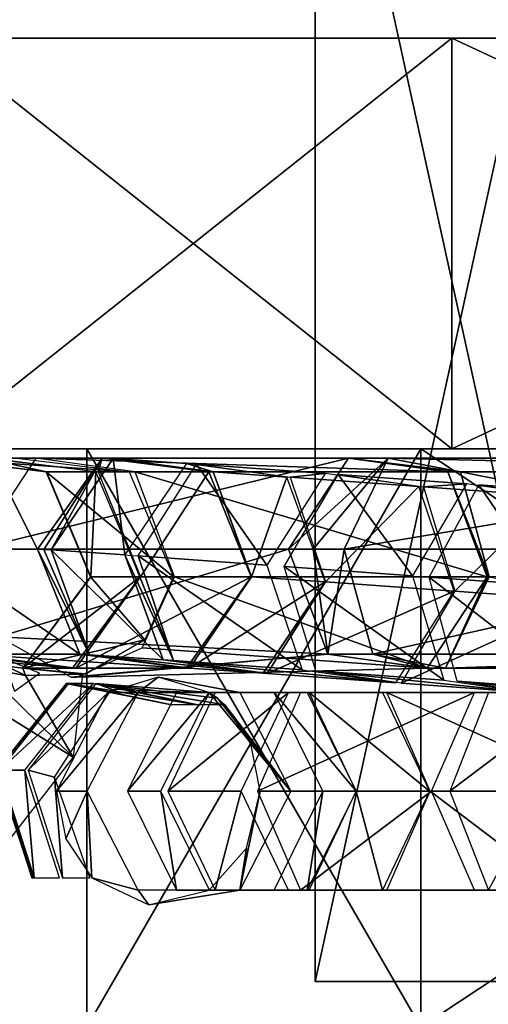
# Model space of a CAD drawing. Header units: millimetres. Extents: x -28.2 to 28.2, y -16.2 to 37.5.
# Tile 8 of 26: x -11.9 to -8.9, y 16.1 to 22.6. Entities that reach past the tile are written whole.
import ezdxf

# ---------------------------------------------------------------- set-up
doc = ezdxf.new("R2010")
doc.units = ezdxf.units.MM
doc.header["$LTSCALE"] = 65.185185
for name, color, linetype in [('190', 7, 'CONTINUOUS'), ('191', 7, 'CONTINUOUS'), ('192', 7, 'CONTINUOUS'), ('193', 7, 'CONTINUOUS'), ('194', 7, 'CONTINUOUS'), ('195', 7, 'CONTINUOUS'), ('196', 7, 'CONTINUOUS'), ('197', 7, 'CONTINUOUS'), ('198', 7, 'CONTINUOUS'), ('199', 7, 'CONTINUOUS'), ('298', 7, 'CONTINUOUS'), ('299', 7, 'CONTINUOUS'), ('3', 7, 'CONTINUOUS'), ('300', 7, 'CONTINUOUS'), ('301', 7, 'CONTINUOUS'), ('302', 7, 'CONTINUOUS'), ('303', 7, 'CONTINUOUS'), ('304', 7, 'CONTINUOUS'), ('305', 7, 'CONTINUOUS'), ('306', 7, 'CONTINUOUS'), ('307', 7, 'CONTINUOUS'), ('308', 7, 'CONTINUOUS'), ('309', 7, 'CONTINUOUS'), ('310', 7, 'CONTINUOUS'), ('311', 7, 'CONTINUOUS'), ('312', 7, 'CONTINUOUS'), ('313', 7, 'CONTINUOUS'), ('314', 7, 'CONTINUOUS'), ('315', 7, 'CONTINUOUS'), ('316', 7, 'CONTINUOUS'), ('317', 7, 'CONTINUOUS'), ('318', 7, 'CONTINUOUS'), ('319', 7, 'CONTINUOUS'), ('320', 7, 'CONTINUOUS'), ('321', 7, 'CONTINUOUS'), ('322', 7, 'CONTINUOUS'), ('323', 7, 'CONTINUOUS'), ('399', 7, 'CONTINUOUS'), ('4', 7, 'CONTINUOUS'), ('400', 7, 'CONTINUOUS'), ('401', 7, 'CONTINUOUS'), ('402', 7, 'CONTINUOUS'), ('403', 7, 'CONTINUOUS'), ('5', 7, 'CONTINUOUS'), ('6', 7, 'CONTINUOUS'), ('7', 7, 'CONTINUOUS'), ('9', 7, 'CONTINUOUS')]:
    doc.layers.add(name, color=color, linetype=linetype)

msp = doc.modelspace()

# ---------------------------------------------------------------- linework, layer by layer
at = {"layer": '190', "linetype": 'Continuous'}
for points in [[(-11.3644, 18.199, 5.5011), (-11.1625, 18.1995, 5.8975), (-11.0304, 18.3, 5.3319), (-11.3644, 18.199, 5.5011)], [(-11.1625, 18.1995, 5.8975), (-10.4935, 18.1995, 5.5585), (-11.0304, 18.3, 5.3319), (-11.1625, 18.1995, 5.8975)], [(-11.0304, 18.3, 5.3319), (-10.4935, 18.1995, 5.5585), (-10.6945, 18.1995, 5.1617), (-11.0304, 18.3, 5.3319)], [(-11.6981, 17.55, 5.6702), (-11.1625, 18.1995, 5.8975), (-11.3644, 18.199, 5.5011), (-11.6981, 17.55, 5.6702)], [(-11.497, 17.55, 6.0671), (-11.1625, 18.1995, 5.8975), (-11.6981, 17.55, 5.6702), (-11.497, 17.55, 6.0671)], [(-10.4935, 18.1995, 5.5585), (-10.159, 17.55, 5.389), (-10.6945, 18.1995, 5.1617), (-10.4935, 18.1995, 5.5585)], [(-10.6945, 18.1995, 5.1617), (-10.159, 17.55, 5.389), (-10.6416, 18.1616, 5.1349), (-10.6945, 18.1995, 5.1617)], [(-10.6416, 18.1616, 5.1349), (-10.159, 17.55, 5.389), (-10.5922, 18.118, 5.1099), (-10.6416, 18.1616, 5.1349)], [(-10.5922, 18.118, 5.1099), (-10.159, 17.55, 5.389), (-10.4208, 17.8623, 5.023), (-10.5922, 18.118, 5.1099)], [(-10.159, 17.55, 5.389), (-10.3601, 17.55, 4.9922), (-10.4208, 17.8623, 5.023), (-10.159, 17.55, 5.389)]]:
    msp.add_3dface(points, dxfattribs=at)
at = {"layer": '191', "linetype": 'Continuous'}
for points in [[(-11.497, 17.55, 6.0671), (-11.6981, 17.55, 5.6702), (-11.6372, 17.2375, 5.6394), (-11.497, 17.55, 6.0671)], [(-11.4657, 16.9818, 5.5525), (-11.497, 17.55, 6.0671), (-11.6372, 17.2375, 5.6394), (-11.4657, 16.9818, 5.5525)], [(-11.497, 17.55, 6.0671), (-11.4657, 16.9818, 5.5525), (-11.1625, 16.9005, 5.8975), (-11.497, 17.55, 6.0671)], [(-10.3601, 17.55, 4.9922), (-10.159, 17.55, 5.389), (-10.4935, 16.9005, 5.5585), (-10.3601, 17.55, 4.9922)], [(-10.4496, 17.1752, 5.0376), (-10.3601, 17.55, 4.9922), (-10.4935, 16.9005, 5.5585), (-10.4496, 17.1752, 5.0376)], [(-10.6945, 16.9005, 5.1617), (-10.4496, 17.1752, 5.0376), (-10.4935, 16.9005, 5.5585), (-10.6945, 16.9005, 5.1617)], [(-11.4657, 16.9818, 5.5525), (-11.092, 16.8033, 5.3631), (-11.1625, 16.9005, 5.8975), (-11.4657, 16.9818, 5.5525)], [(-11.1625, 16.9005, 5.8975), (-11.092, 16.8033, 5.3631), (-10.4935, 16.9005, 5.5585), (-11.1625, 16.9005, 5.8975)], [(-11.092, 16.8033, 5.3631), (-10.6945, 16.9005, 5.1617), (-10.4935, 16.9005, 5.5585), (-11.092, 16.8033, 5.3631)]]:
    msp.add_3dface(points, dxfattribs=at)
at = {"layer": '192', "linetype": 'Continuous'}
for points in [[(-11.232, 17.55, 6.5447), (-10.6925, 18.1995, 6.7119), (-10.9111, 18.1995, 6.3505), (-11.232, 17.55, 6.5447)], [(-11.0134, 17.55, 6.906), (-10.6925, 18.1995, 6.7119), (-11.232, 17.55, 6.5447), (-11.0134, 17.55, 6.906)], [(-10.9111, 18.1995, 6.3505), (-10.0508, 18.1995, 6.3236), (-10.2695, 18.1995, 5.9623), (-10.9111, 18.1995, 6.3505)], [(-10.6925, 18.1995, 6.7119), (-10.0508, 18.1995, 6.3236), (-10.9111, 18.1995, 6.3505), (-10.6925, 18.1995, 6.7119)], [(-10.0508, 18.1995, 6.3236), (-9.73, 17.55, 6.1295), (-10.2695, 18.1995, 5.9623), (-10.0508, 18.1995, 6.3236)], [(-9.73, 17.55, 6.1295), (-9.9486, 17.55, 5.7682), (-10.2695, 18.1995, 5.9623), (-9.73, 17.55, 6.1295)]]:
    msp.add_3dface(points, dxfattribs=at)
at = {"layer": '193', "linetype": 'Continuous'}
for points in [[(-11.0134, 17.55, 6.906), (-11.232, 17.55, 6.5447), (-10.9111, 16.9005, 6.3505), (-11.0134, 17.55, 6.906)], [(-10.6925, 16.9005, 6.7119), (-11.0134, 17.55, 6.906), (-10.9111, 16.9005, 6.3505), (-10.6925, 16.9005, 6.7119)], [(-9.9486, 17.55, 5.7682), (-10.0508, 16.9005, 6.3236), (-10.2695, 16.9005, 5.9623), (-9.9486, 17.55, 5.7682)], [(-9.9486, 17.55, 5.7682), (-9.73, 17.55, 6.1295), (-10.0508, 16.9005, 6.3236), (-9.9486, 17.55, 5.7682)], [(-10.2695, 16.9005, 5.9623), (-10.6925, 16.9005, 6.7119), (-10.9111, 16.9005, 6.3505), (-10.2695, 16.9005, 5.9623)], [(-10.0508, 16.9005, 6.3236), (-10.6925, 16.9005, 6.7119), (-10.2695, 16.9005, 5.9623), (-10.0508, 16.9005, 6.3236)]]:
    msp.add_3dface(points, dxfattribs=at)
at = {"layer": '194', "linetype": 'Continuous'}
for points in [[(-10.4847, 17.55, 7.6823), (-10.1753, 18.1995, 7.4704), (-10.9661, 17.55, 6.9794), (-10.4847, 17.55, 7.6823)], [(-10.9661, 17.55, 6.9794), (-10.1753, 18.1995, 7.4704), (-10.6567, 18.1995, 6.7675), (-10.9661, 17.55, 6.9794)], [(-10.1753, 18.1995, 7.4704), (-9.5565, 18.1995, 7.0467), (-10.6567, 18.1995, 6.7675), (-10.1753, 18.1995, 7.4704)], [(-10.6567, 18.1995, 6.7675), (-9.5565, 18.1995, 7.0467), (-10.0379, 18.1995, 6.3437), (-10.6567, 18.1995, 6.7675)], [(-9.2471, 17.55, 6.8348), (-9.7285, 17.55, 6.1319), (-10.0379, 18.1995, 6.3437), (-9.2471, 17.55, 6.8348)], [(-9.5565, 18.1995, 7.0467), (-9.2471, 17.55, 6.8348), (-10.0379, 18.1995, 6.3437), (-9.5565, 18.1995, 7.0467)]]:
    msp.add_3dface(points, dxfattribs=at)
at = {"layer": '195', "linetype": 'Continuous'}
for points in [[(-10.4847, 17.55, 7.6823), (-10.9661, 17.55, 6.9794), (-10.6567, 16.9005, 6.7675), (-10.4847, 17.55, 7.6823)], [(-10.1753, 16.9005, 7.4704), (-10.4847, 17.55, 7.6823), (-10.6567, 16.9005, 6.7675), (-10.1753, 16.9005, 7.4704)], [(-9.7285, 17.55, 6.1319), (-9.5565, 16.9005, 7.0467), (-10.0379, 16.9005, 6.3437), (-9.7285, 17.55, 6.1319)], [(-9.7285, 17.55, 6.1319), (-9.2471, 17.55, 6.8348), (-9.5565, 16.9005, 7.0467), (-9.7285, 17.55, 6.1319)], [(-10.0379, 16.9005, 6.3437), (-10.1753, 16.9005, 7.4704), (-10.6567, 16.9005, 6.7675), (-10.0379, 16.9005, 6.3437)], [(-9.5565, 16.9005, 7.0467), (-10.1753, 16.9005, 7.4704), (-10.0379, 16.9005, 6.3437), (-9.5565, 16.9005, 7.0467)]]:
    msp.add_3dface(points, dxfattribs=at)
at = {"layer": '196', "linetype": 'Continuous'}
for points in [[(-10.3782, 17.55, 7.8205), (-8.9513, 18.1995, 8.8971), (-10.0946, 18.1995, 7.5752), (-10.3782, 17.55, 7.8205)], [(-9.2349, 17.55, 9.1424), (-8.9513, 18.1995, 8.8971), (-10.3782, 17.55, 7.8205), (-9.2349, 17.55, 9.1424)], [(-10.0946, 18.1995, 7.5752), (-8.384, 18.1995, 8.4065), (-9.5273, 18.1995, 7.0846), (-10.0946, 18.1995, 7.5752)], [(-8.9513, 18.1995, 8.8971), (-8.384, 18.1995, 8.4065), (-10.0946, 18.1995, 7.5752), (-8.9513, 18.1995, 8.8971)], [(-8.384, 18.1995, 8.4065), (-8.1004, 17.55, 8.1612), (-9.5273, 18.1995, 7.0846), (-8.384, 18.1995, 8.4065)], [(-8.1004, 17.55, 8.1612), (-9.2437, 17.55, 6.8393), (-9.5273, 18.1995, 7.0846), (-8.1004, 17.55, 8.1612)]]:
    msp.add_3dface(points, dxfattribs=at)
at = {"layer": '197', "linetype": 'Continuous'}
for points in [[(-9.2349, 17.55, 9.1424), (-10.3782, 17.55, 7.8205), (-10.0946, 16.9005, 7.5752), (-9.2349, 17.55, 9.1424)], [(-8.9513, 16.9005, 8.8971), (-9.2349, 17.55, 9.1424), (-10.0946, 16.9005, 7.5752), (-8.9513, 16.9005, 8.8971)], [(-9.2437, 17.55, 6.8393), (-8.384, 16.9005, 8.4065), (-9.5273, 16.9005, 7.0846), (-9.2437, 17.55, 6.8393)], [(-9.2437, 17.55, 6.8393), (-8.1004, 17.55, 8.1612), (-8.384, 16.9005, 8.4065), (-9.2437, 17.55, 6.8393)], [(-9.5273, 16.9005, 7.0846), (-8.9513, 16.9005, 8.8971), (-10.0946, 16.9005, 7.5752), (-9.5273, 16.9005, 7.0846)], [(-8.384, 16.9005, 8.4065), (-8.9513, 16.9005, 8.8971), (-9.5273, 16.9005, 7.0846), (-8.384, 16.9005, 8.4065)]]:
    msp.add_3dface(points, dxfattribs=at)
at = {"layer": '198', "linetype": 'Continuous'}
for points in [[(-8.5095, 17.55, 9.825), (-8.2552, 18.1995, 9.5494), (-9.1135, 17.55, 9.2677), (-8.5095, 17.55, 9.825)], [(-9.1135, 17.55, 9.2677), (-8.2552, 18.1995, 9.5494), (-8.8593, 18.1995, 8.9921), (-9.1135, 17.55, 9.2677)]]:
    msp.add_3dface(points, dxfattribs=at)
at = {"layer": '199', "linetype": 'Continuous'}
msp.add_3dface([(-8.5095, 17.55, 9.825), (-9.1135, 17.55, 9.2677), (-8.8593, 16.9005, 8.9921), (-8.5095, 17.55, 9.825)], dxfattribs=at)
at = {"layer": '298', "linetype": 'Continuous'}
for points in [[(-8.924, 19.5644, -8.8367), (-8.4731, 18.9004, -9.8623), (-9.2489, 18.958, -9.1354), (-8.924, 19.5644, -8.8367)], [(-8.924, 19.5644, -8.8367), (-8.417, 19.487, -8.2894), (-8.1482, 19.5068, -9.5635), (-8.924, 19.5644, -8.8367)], [(-8.4731, 18.9004, -9.8623), (-8.924, 19.5644, -8.8367), (-8.1482, 19.5068, -9.5635), (-8.4731, 18.9004, -9.8623)]]:
    msp.add_3dface(points, dxfattribs=at)
at = {"layer": '299', "linetype": 'Continuous'}
for points in [[(-9.2489, 18.958, -9.1354), (-8.291, 18.2167, -9.6138), (-9.0668, 18.2742, -8.8869), (-9.2489, 18.958, -9.1354)], [(-8.4731, 18.9004, -9.8623), (-8.291, 18.2167, -9.6138), (-9.2489, 18.958, -9.1354), (-8.4731, 18.9004, -9.8623)], [(-9.0668, 18.2742, -8.8869), (-7.784, 18.1392, -9.0665), (-8.5598, 18.1968, -8.3396), (-9.0668, 18.2742, -8.8869)], [(-8.291, 18.2167, -9.6138), (-7.784, 18.1392, -9.0665), (-9.0668, 18.2742, -8.8869), (-8.291, 18.2167, -9.6138)]]:
    msp.add_3dface(points, dxfattribs=at)
at = {"layer": '3', "color": 7, "linetype": 'Continuous'}
for points in [[(-12.5, 22.5, -3.5707), (-9.1012, 22.5, -9.2826), (-12.5, 19.8, -3.5707), (-12.5, 22.5, -3.5707)], [(-12.5, 19.8, 3.5707), (-9.1012, 19.8, 9.2827), (-12.5, 22.5, 3.5707), (-12.5, 19.8, 3.5707)], [(-12.5, 22.5, 3.5707), (-9.1012, 19.8, 9.2827), (-9.1012, 22.5, 9.2826), (-12.5, 22.5, 3.5707)], [(-12.5, 19.8, -3.5707), (-9.1012, 22.5, -9.2826), (-9.1012, 19.8, -9.2827), (-12.5, 19.8, -3.5707)], [(-9.1012, 19.8, -9.2827), (-3.3233, 22.5, -12.568), (-3.3233, 19.8, -12.568), (-9.1012, 19.8, -9.2827)], [(-9.1012, 22.5, -9.2826), (-3.3233, 22.5, -12.568), (-9.1012, 19.8, -9.2827), (-9.1012, 22.5, -9.2826)], [(-9.1012, 22.5, 9.2826), (-3.3233, 19.8, 12.568), (-3.3233, 22.5, 12.568), (-9.1012, 22.5, 9.2826)], [(-9.1012, 19.8, 9.2827), (-3.3233, 19.8, 12.568), (-9.1012, 22.5, 9.2826), (-9.1012, 19.8, 9.2827)]]:
    msp.add_3dface(points, dxfattribs=at)
at = {"layer": '300', "linetype": 'Continuous'}
for points in [[(-10.2018, 19.0278, -8.0508), (-9.8481, 19.6321, -7.782), (-9.3592, 18.9661, -9.0209), (-10.2018, 19.0278, -8.0508)], [(-9.8481, 19.6321, -7.782), (-9.2878, 19.5507, -7.2901), (-9.0055, 19.5704, -8.7521), (-9.8481, 19.6321, -7.782)], [(-9.3592, 18.9661, -9.0209), (-9.8481, 19.6321, -7.782), (-9.0055, 19.5704, -8.7521), (-9.3592, 18.9661, -9.0209)], [(-9.0055, 19.5704, -8.7521), (-9.2878, 19.5507, -7.2901), (-8.4452, 19.4891, -8.2602), (-9.0055, 19.5704, -8.7521)], [(-9.2878, 19.5507, -7.2901), (-9.0812, 18.8651, -7.0671), (-8.4452, 19.4891, -8.2602), (-9.2878, 19.5507, -7.2901)], [(-9.0812, 18.8651, -7.0671), (-8.2386, 18.8035, -8.0371), (-8.4452, 19.4891, -8.2602), (-9.0812, 18.8651, -7.0671)]]:
    msp.add_3dface(points, dxfattribs=at)
at = {"layer": '301', "linetype": 'Continuous'}
for points in [[(-10.2018, 19.0278, -8.0508), (-9.3592, 18.9661, -9.0209), (-9.1525, 18.2805, -8.7978), (-10.2018, 19.0278, -8.0508)], [(-9.9952, 18.3422, -7.8278), (-10.2018, 19.0278, -8.0508), (-9.1525, 18.2805, -8.7978), (-9.9952, 18.3422, -7.8278)], [(-8.2386, 18.8035, -8.0371), (-9.0812, 18.8651, -7.0671), (-9.4349, 18.2609, -7.3359), (-8.2386, 18.8035, -8.0371)], [(-8.2386, 18.8035, -8.0371), (-9.4349, 18.2609, -7.3359), (-8.5922, 18.1992, -8.3059), (-8.2386, 18.8035, -8.0371)], [(-9.4349, 18.2609, -7.3359), (-9.9952, 18.3422, -7.8278), (-8.5922, 18.1992, -8.3059), (-9.4349, 18.2609, -7.3359)], [(-8.5922, 18.1992, -8.3059), (-9.9952, 18.3422, -7.8278), (-9.1525, 18.2805, -8.7978), (-8.5922, 18.1992, -8.3059)]]:
    msp.add_3dface(points, dxfattribs=at)
at = {"layer": '302', "linetype": 'Continuous'}
for points in [[(-11.1614, 19.0966, -6.6499), (-10.7779, 19.6987, -6.42), (-10.3162, 19.0361, -7.9018), (-11.1614, 19.0966, -6.6499)], [(-10.7779, 19.6987, -6.42), (-10.1622, 19.6134, -6.0002), (-9.9326, 19.6382, -7.6719), (-10.7779, 19.6987, -6.42)], [(-10.3162, 19.0361, -7.9018), (-10.7779, 19.6987, -6.42), (-9.9326, 19.6382, -7.6719), (-10.3162, 19.0361, -7.9018)], [(-9.9326, 19.6382, -7.6719), (-10.1622, 19.6134, -6.0002), (-9.317, 19.5529, -7.2521), (-9.9326, 19.6382, -7.6719)], [(-10.1622, 19.6134, -6.0002), (-9.9302, 18.9259, -5.8103), (-9.317, 19.5529, -7.2521), (-10.1622, 19.6134, -6.0002)], [(-9.9302, 18.9259, -5.8103), (-9.0849, 18.8654, -7.0622), (-9.317, 19.5529, -7.2521), (-9.9302, 18.9259, -5.8103)]]:
    msp.add_3dface(points, dxfattribs=at)
at = {"layer": '303', "linetype": 'Continuous'}
for points in [[(-10.9294, 18.4092, -6.46), (-11.1614, 19.0966, -6.6499), (-10.0841, 18.3486, -7.7119), (-10.9294, 18.4092, -6.46)], [(-11.1614, 19.0966, -6.6499), (-10.3162, 19.0361, -7.9018), (-10.0841, 18.3486, -7.7119), (-11.1614, 19.0966, -6.6499)], [(-9.0849, 18.8654, -7.0622), (-9.9302, 18.9259, -5.8103), (-10.3137, 18.3238, -6.0402), (-9.0849, 18.8654, -7.0622)], [(-9.0849, 18.8654, -7.0622), (-10.3137, 18.3238, -6.0402), (-9.4685, 18.2633, -7.2921), (-9.0849, 18.8654, -7.0622)], [(-9.4685, 18.2633, -7.2921), (-10.9294, 18.4092, -6.46), (-10.0841, 18.3486, -7.7119), (-9.4685, 18.2633, -7.2921)], [(-10.3137, 18.3238, -6.0402), (-10.9294, 18.4092, -6.46), (-9.4685, 18.2633, -7.2921), (-10.3137, 18.3238, -6.0402)]]:
    msp.add_3dface(points, dxfattribs=at)
at = {"layer": '304', "linetype": 'Continuous'}
for points in [[(-11.2503, 19.1029, -6.5009), (-10.9294, 18.4092, -6.46), (-10.9985, 18.414, -6.3441), (-11.2503, 19.1029, -6.5009)], [(-11.208, 19.0999, -6.5766), (-10.9294, 18.4092, -6.46), (-11.2503, 19.1029, -6.5009), (-11.208, 19.0999, -6.5766)], [(-11.1614, 19.0966, -6.6499), (-10.9294, 18.4092, -6.46), (-11.208, 19.0999, -6.5766), (-11.1614, 19.0966, -6.6499)], [(-9.9331, 18.9261, -5.8054), (-10.3399, 18.3257, -5.9964), (-9.9317, 18.926, -5.8079), (-9.9331, 18.9261, -5.8054)], [(-10.3399, 18.3257, -5.9964), (-9.9302, 18.9259, -5.8103), (-9.9317, 18.926, -5.8079), (-10.3399, 18.3257, -5.9964)], [(-10.3137, 18.3238, -6.0402), (-9.9302, 18.9259, -5.8103), (-10.3399, 18.3257, -5.9964), (-10.3137, 18.3238, -6.0402)], [(-10.9985, 18.414, -6.3441), (-10.3137, 18.3238, -6.0402), (-10.3399, 18.3257, -5.9964), (-10.9985, 18.414, -6.3441)], [(-10.9294, 18.4092, -6.46), (-10.3137, 18.3238, -6.0402), (-10.9985, 18.414, -6.3441), (-10.9294, 18.4092, -6.46)]]:
    msp.add_3dface(points, dxfattribs=at)
at = {"layer": '305', "linetype": 'Continuous'}
for points in [[(-11.3275, 19.737, -5.3846), (-11.2503, 19.1029, -6.5009), (-11.7343, 19.1365, -5.5756), (-11.3275, 19.737, -5.3846)], [(-11.3275, 19.737, -5.3846), (-10.6689, 19.6486, -5.0369), (-10.8435, 19.7033, -6.3099), (-11.3275, 19.737, -5.3846)], [(-11.2503, 19.1029, -6.5009), (-11.3275, 19.737, -5.3846), (-10.8435, 19.7033, -6.3099), (-11.2503, 19.1029, -6.5009)], [(-10.8435, 19.7033, -6.3099), (-10.6689, 19.6486, -5.0369), (-10.1849, 19.615, -5.9622), (-10.8435, 19.7033, -6.3099)], [(-10.6689, 19.6486, -5.0369), (-10.4171, 18.9598, -4.8801), (-10.1849, 19.615, -5.9622), (-10.6689, 19.6486, -5.0369)], [(-10.4171, 18.9598, -4.8801), (-9.9331, 18.9261, -5.8054), (-10.1849, 19.615, -5.9622), (-10.4171, 18.9598, -4.8801)]]:
    msp.add_3dface(points, dxfattribs=at)
at = {"layer": '306', "linetype": 'Continuous'}
for points in [[(-11.2503, 19.1029, -6.5009), (-10.9985, 18.414, -6.3441), (-11.7343, 19.1365, -5.5756), (-11.2503, 19.1029, -6.5009)], [(-11.7343, 19.1365, -5.5756), (-10.9985, 18.414, -6.3441), (-11.4825, 18.4477, -5.4188), (-11.7343, 19.1365, -5.5756)], [(-9.9331, 18.9261, -5.8054), (-10.4171, 18.9598, -4.8801), (-10.8239, 18.3593, -5.0711), (-9.9331, 18.9261, -5.8054)], [(-10.3399, 18.3257, -5.9964), (-9.9331, 18.9261, -5.8054), (-10.8239, 18.3593, -5.0711), (-10.3399, 18.3257, -5.9964)], [(-10.9985, 18.414, -6.3441), (-10.3399, 18.3257, -5.9964), (-11.4825, 18.4477, -5.4188), (-10.9985, 18.414, -6.3441)], [(-11.4825, 18.4477, -5.4188), (-10.3399, 18.3257, -5.9964), (-10.8239, 18.3593, -5.0711), (-11.4825, 18.4477, -5.4188)]]:
    msp.add_3dface(points, dxfattribs=at)
at = {"layer": '307', "linetype": 'Continuous'}
for points in [[(-11.8229, 19.1401, -5.3731), (-11.3987, 19.7399, -5.2219), (-11.7821, 19.1392, -5.4759), (-11.8229, 19.1401, -5.3731)], [(-11.3987, 19.7399, -5.2219), (-11.7343, 19.1365, -5.5756), (-11.7821, 19.1392, -5.4759), (-11.3987, 19.7399, -5.2219)], [(-11.3275, 19.737, -5.3846), (-11.7343, 19.1365, -5.5756), (-11.3987, 19.7399, -5.2219), (-11.3275, 19.737, -5.3846)], [(-10.6974, 19.6498, -4.9718), (-11.3275, 19.737, -5.3846), (-11.3987, 19.7399, -5.2219), (-10.6974, 19.6498, -4.9718)], [(-10.6689, 19.6486, -5.0369), (-11.3275, 19.737, -5.3846), (-10.6974, 19.6498, -4.9718), (-10.6689, 19.6486, -5.0369)], [(-10.4202, 18.9599, -4.873), (-10.6689, 19.6486, -5.0369), (-10.6974, 19.6498, -4.9718), (-10.4202, 18.9599, -4.873)], [(-10.4171, 18.9598, -4.8801), (-10.6689, 19.6486, -5.0369), (-10.4188, 18.9599, -4.8766), (-10.4171, 18.9598, -4.8801)], [(-10.4188, 18.9599, -4.8766), (-10.6689, 19.6486, -5.0369), (-10.4202, 18.9599, -4.873), (-10.4188, 18.9599, -4.8766)]]:
    msp.add_3dface(points, dxfattribs=at)
at = {"layer": '308', "linetype": 'Continuous'}
for points in [[(-11.4825, 18.4477, -5.4188), (-11.8229, 19.1401, -5.3731), (-11.7821, 19.1392, -5.4759), (-11.4825, 18.4477, -5.4188)], [(-11.8229, 19.1401, -5.3731), (-11.4825, 18.4477, -5.4188), (-11.5457, 18.4502, -5.2743), (-11.8229, 19.1401, -5.3731)], [(-11.7343, 19.1365, -5.5756), (-11.4825, 18.4477, -5.4188), (-11.7821, 19.1392, -5.4759), (-11.7343, 19.1365, -5.5756)], [(-10.4171, 18.9598, -4.8801), (-10.4188, 18.9599, -4.8766), (-10.8444, 18.3601, -5.0242), (-10.4171, 18.9598, -4.8801)], [(-10.4188, 18.9599, -4.8766), (-10.4202, 18.9599, -4.873), (-10.8444, 18.3601, -5.0242), (-10.4188, 18.9599, -4.8766)], [(-10.8239, 18.3593, -5.0711), (-10.4171, 18.9598, -4.8801), (-10.8444, 18.3601, -5.0242), (-10.8239, 18.3593, -5.0711)], [(-11.4825, 18.4477, -5.4188), (-10.8239, 18.3593, -5.0711), (-11.5457, 18.4502, -5.2743), (-11.4825, 18.4477, -5.4188)], [(-11.5457, 18.4502, -5.2743), (-10.8239, 18.3593, -5.0711), (-10.8444, 18.3601, -5.0242), (-11.5457, 18.4502, -5.2743)]]:
    msp.add_3dface(points, dxfattribs=at)
at = {"layer": '309', "linetype": 'Continuous'}
for points in [[(-12.1252, 19.7399, -3.1841), (-11.8229, 19.1401, -5.3731), (-12.5494, 19.1401, -3.3354), (-12.1252, 19.7399, -3.1841)], [(-11.3987, 19.7399, -5.2219), (-11.8229, 19.1401, -5.3731), (-12.1252, 19.7399, -3.1841), (-11.3987, 19.7399, -5.2219)], [(-11.4239, 19.6498, -2.9341), (-11.3987, 19.7399, -5.2219), (-12.1252, 19.7399, -3.1841), (-11.4239, 19.6498, -2.9341)], [(-10.6974, 19.6498, -4.9718), (-11.3987, 19.7399, -5.2219), (-11.4239, 19.6498, -2.9341), (-10.6974, 19.6498, -4.9718)], [(-11.1467, 18.9599, -2.8353), (-10.6974, 19.6498, -4.9718), (-11.4239, 19.6498, -2.9341), (-11.1467, 18.9599, -2.8353)], [(-10.4202, 18.9599, -4.873), (-10.6974, 19.6498, -4.9718), (-11.1467, 18.9599, -2.8353), (-10.4202, 18.9599, -4.873)]]:
    msp.add_3dface(points, dxfattribs=at)
at = {"layer": '310', "linetype": 'Continuous'}
for points in [[(-12.5494, 19.1401, -3.3354), (-11.5457, 18.4502, -5.2743), (-12.2722, 18.4502, -3.2365), (-12.5494, 19.1401, -3.3354)], [(-11.8229, 19.1401, -5.3731), (-11.5457, 18.4502, -5.2743), (-12.5494, 19.1401, -3.3354), (-11.8229, 19.1401, -5.3731)], [(-10.8444, 18.3601, -5.0242), (-10.4202, 18.9599, -4.873), (-11.5709, 18.3601, -2.9865), (-10.8444, 18.3601, -5.0242)], [(-10.4202, 18.9599, -4.873), (-11.1467, 18.9599, -2.8353), (-11.5709, 18.3601, -2.9865), (-10.4202, 18.9599, -4.873)], [(-12.2722, 18.4502, -3.2365), (-10.8444, 18.3601, -5.0242), (-11.5709, 18.3601, -2.9865), (-12.2722, 18.4502, -3.2365)], [(-11.5457, 18.4502, -5.2743), (-10.8444, 18.3601, -5.0242), (-12.2722, 18.4502, -3.2365), (-11.5457, 18.4502, -5.2743)]]:
    msp.add_3dface(points, dxfattribs=at)
at = {"layer": '311', "linetype": 'Continuous'}
for points in [[(-11.5709, 18.3601, -2.9865), (-11.1467, 18.9599, -2.8353), (-11.5942, 18.3601, -2.8946), (-11.5709, 18.3601, -2.9865)], [(-11.1493, 18.9599, -2.8252), (-11.5942, 18.3601, -2.8946), (-11.1482, 18.9599, -2.8303), (-11.1493, 18.9599, -2.8252)], [(-11.5942, 18.3601, -2.8946), (-11.1467, 18.9599, -2.8353), (-11.1482, 18.9599, -2.8303), (-11.5942, 18.3601, -2.8946)], [(-12.2722, 18.4502, -3.2365), (-11.5709, 18.3601, -2.9865), (-12.3299, 18.4502, -3.0094), (-12.2722, 18.4502, -3.2365)], [(-12.3299, 18.4502, -3.0094), (-11.5709, 18.3601, -2.9865), (-11.5942, 18.3601, -2.8946), (-12.3299, 18.4502, -3.0094)]]:
    msp.add_3dface(points, dxfattribs=at)
at = {"layer": '312', "linetype": 'Continuous'}
for points in [[(-12.5005, 19.7399, -0.9032), (-11.7649, 19.6498, -0.7884), (-12.1757, 19.7399, -2.9853), (-12.5005, 19.7399, -0.9032)], [(-12.1757, 19.7399, -2.9853), (-11.7649, 19.6498, -0.7884), (-11.44, 19.6498, -2.8706), (-12.1757, 19.7399, -2.9853)], [(-11.7649, 19.6498, -0.7884), (-11.4741, 18.9599, -0.743), (-11.44, 19.6498, -2.8706), (-11.7649, 19.6498, -0.7884)], [(-11.4741, 18.9599, -0.743), (-11.1493, 18.9599, -2.8252), (-11.44, 19.6498, -2.8706), (-11.4741, 18.9599, -0.743)]]:
    msp.add_3dface(points, dxfattribs=at)
at = {"layer": '313', "linetype": 'Continuous'}
for points in [[(-11.1493, 18.9599, -2.8252), (-11.4741, 18.9599, -0.743), (-11.9191, 18.3601, -0.8125), (-11.1493, 18.9599, -2.8252)], [(-11.5942, 18.3601, -2.8946), (-11.1493, 18.9599, -2.8252), (-11.9191, 18.3601, -0.8125), (-11.5942, 18.3601, -2.8946)], [(-12.6547, 18.4502, -0.9272), (-11.5942, 18.3601, -2.8946), (-11.9191, 18.3601, -0.8125), (-12.6547, 18.4502, -0.9272)], [(-12.3299, 18.4502, -3.0094), (-11.5942, 18.3601, -2.8946), (-12.6547, 18.4502, -0.9272), (-12.3299, 18.4502, -3.0094)]]:
    msp.add_3dface(points, dxfattribs=at)
at = {"layer": '314', "linetype": 'Continuous'}
for points in [[(-11.7662, 19.6498, -0.6903), (-12.5005, 19.7399, -0.9032), (-12.5048, 19.7399, -0.5961), (-11.7662, 19.6498, -0.6903)], [(-11.7649, 19.6498, -0.7884), (-12.5005, 19.7399, -0.9032), (-11.7662, 19.6498, -0.6903), (-11.7649, 19.6498, -0.7884)], [(-11.4743, 18.9599, -0.7275), (-11.7649, 19.6498, -0.7884), (-11.7662, 19.6498, -0.6903), (-11.4743, 18.9599, -0.7275)], [(-11.4741, 18.9599, -0.743), (-11.7649, 19.6498, -0.7884), (-11.4748, 18.9599, -0.7353), (-11.4741, 18.9599, -0.743)], [(-11.4748, 18.9599, -0.7353), (-11.7649, 19.6498, -0.7884), (-11.4743, 18.9599, -0.7275), (-11.4748, 18.9599, -0.7353)]]:
    msp.add_3dface(points, dxfattribs=at)
at = {"layer": '315', "linetype": 'Continuous'}
for points in [[(-11.4741, 18.9599, -0.743), (-11.4748, 18.9599, -0.7353), (-11.921, 18.3601, -0.6705), (-11.4741, 18.9599, -0.743)], [(-11.9191, 18.3601, -0.8125), (-11.4741, 18.9599, -0.743), (-11.921, 18.3601, -0.6705), (-11.9191, 18.3601, -0.8125)], [(-11.4748, 18.9599, -0.7353), (-11.4743, 18.9599, -0.7275), (-11.921, 18.3601, -0.6705), (-11.4748, 18.9599, -0.7353)], [(-12.6547, 18.4502, -0.9272), (-11.9191, 18.3601, -0.8125), (-12.6596, 18.4502, -0.5764), (-12.6547, 18.4502, -0.9272)], [(-12.6596, 18.4502, -0.5764), (-11.9191, 18.3601, -0.8125), (-11.921, 18.3601, -0.6705), (-12.6596, 18.4502, -0.5764)]]:
    msp.add_3dface(points, dxfattribs=at)
at = {"layer": '316', "linetype": 'Continuous'}
for points in [[(-11.7662, 19.6498, -0.6903), (-12.5048, 19.7399, -0.5961), (-11.2217, 19.6498, 3.5817), (-11.7662, 19.6498, -0.6903)], [(-11.2217, 19.6498, 3.5817), (-12.5048, 19.7399, -0.5961), (-11.9603, 19.7399, 3.6758), (-11.2217, 19.6498, 3.5817)], [(-11.4743, 18.9599, -0.7275), (-11.7662, 19.6498, -0.6903), (-10.9298, 18.9599, 3.5445), (-11.4743, 18.9599, -0.7275)], [(-10.9298, 18.9599, 3.5445), (-11.7662, 19.6498, -0.6903), (-11.2217, 19.6498, 3.5817), (-10.9298, 18.9599, 3.5445)]]:
    msp.add_3dface(points, dxfattribs=at)
at = {"layer": '317', "linetype": 'Continuous'}
for points in [[(-11.921, 18.3601, -0.6705), (-11.4743, 18.9599, -0.7275), (-11.1183, 18.5451, 3.5685), (-11.921, 18.3601, -0.6705)], [(-11.4743, 18.9599, -0.7275), (-10.9298, 18.9599, 3.5445), (-11.1183, 18.5451, 3.5685), (-11.4743, 18.9599, -0.7275)], [(-12.3704, 18.5384, 2.4683), (-12.6596, 18.4502, -0.5764), (-11.9027, 18.31, 2.7674), (-12.3704, 18.5384, 2.4683)], [(-11.5105, 18.3207, 3.4916), (-11.921, 18.3601, -0.6705), (-11.1183, 18.5451, 3.5685), (-11.5105, 18.3207, 3.4916)], [(-11.5103, 18.3171, 3.6185), (-11.5105, 18.3207, 3.4916), (-11.1183, 18.5451, 3.5685), (-11.5103, 18.3171, 3.6185)], [(-12.6596, 18.4502, -0.5764), (-11.921, 18.3601, -0.6705), (-11.9027, 18.31, 2.7674), (-12.6596, 18.4502, -0.5764)], [(-11.9027, 18.31, 2.7674), (-11.921, 18.3601, -0.6705), (-11.5277, 18.3204, 3.3681), (-11.9027, 18.31, 2.7674)], [(-11.5277, 18.3204, 3.3681), (-11.921, 18.3601, -0.6705), (-11.5105, 18.3207, 3.4916), (-11.5277, 18.3204, 3.3681)]]:
    msp.add_3dface(points, dxfattribs=at)
at = {"layer": '318', "linetype": 'Continuous'}
for points in [[(-12.2287, 19.1401, 4.281), (-9.7795, 19.7399, 7.8052), (-11.8339, 19.7399, 4.0642), (-12.2287, 19.1401, 4.281)], [(-10.1743, 19.1401, 8.0219), (-9.7795, 19.7399, 7.8052), (-12.2287, 19.1401, 4.281), (-10.1743, 19.1401, 8.0219)], [(-9.7795, 19.7399, 7.8052), (-9.1269, 19.6498, 7.4468), (-11.8339, 19.7399, 4.0642), (-9.7795, 19.7399, 7.8052)], [(-11.8339, 19.7399, 4.0642), (-9.1269, 19.6498, 7.4468), (-11.1813, 19.6498, 3.7058), (-11.8339, 19.7399, 4.0642)], [(-8.869, 18.9599, 7.3051), (-10.9234, 18.9599, 3.5642), (-11.1813, 19.6498, 3.7058), (-8.869, 18.9599, 7.3051)], [(-9.1269, 19.6498, 7.4468), (-8.869, 18.9599, 7.3051), (-11.1813, 19.6498, 3.7058), (-9.1269, 19.6498, 7.4468)]]:
    msp.add_3dface(points, dxfattribs=at)
at = {"layer": '319', "linetype": 'Continuous'}
for points in [[(-10.1743, 19.1401, 8.0219), (-12.2287, 19.1401, 4.281), (-12.0769, 18.5642, 4.1976), (-10.1743, 19.1401, 8.0219)], [(-10.1743, 19.1401, 8.0219), (-12.0769, 18.5642, 4.1976), (-9.9163, 18.4502, 7.8803), (-10.1743, 19.1401, 8.0219)], [(-10.9234, 18.9599, 3.5642), (-9.2637, 18.3601, 7.5219), (-11.1365, 18.4923, 3.6812), (-10.9234, 18.9599, 3.5642)], [(-10.9234, 18.9599, 3.5642), (-8.869, 18.9599, 7.3051), (-9.2637, 18.3601, 7.5219), (-10.9234, 18.9599, 3.5642)], [(-12.0769, 18.5642, 4.1976), (-11.603, 18.3006, 3.9374), (-9.9163, 18.4502, 7.8803), (-12.0769, 18.5642, 4.1976)], [(-9.9163, 18.4502, 7.8803), (-11.603, 18.3006, 3.9374), (-11.5807, 18.3001, 3.9379), (-9.9163, 18.4502, 7.8803)], [(-11.5666, 18.3001, 3.9174), (-9.9163, 18.4502, 7.8803), (-11.5807, 18.3001, 3.9379), (-11.5666, 18.3001, 3.9174)], [(-11.1365, 18.4923, 3.6812), (-9.2637, 18.3601, 7.5219), (-11.5666, 18.3001, 3.9174), (-11.1365, 18.4923, 3.6812)], [(-9.2637, 18.3601, 7.5219), (-9.9163, 18.4502, 7.8803), (-11.5666, 18.3001, 3.9174), (-9.2637, 18.3601, 7.5219)]]:
    msp.add_3dface(points, dxfattribs=at)
at = {"layer": '320', "linetype": 'Continuous'}
for points in [[(-9.7795, 19.7399, 7.8052), (-10.1743, 19.1401, 8.0219), (-9.5196, 19.7399, 8.1202), (-9.7795, 19.7399, 7.8052)], [(-9.5196, 19.7399, 8.1202), (-10.1743, 19.1401, 8.0219), (-10.0117, 19.1401, 8.2615), (-9.5196, 19.7399, 8.1202)], [(-9.8074, 19.1401, 8.4665), (-9.5196, 19.7399, 8.1202), (-10.0117, 19.1401, 8.2615), (-9.8074, 19.1401, 8.4665)], [(-9.1269, 19.6498, 7.4468), (-9.7795, 19.7399, 7.8052), (-9.0439, 19.6498, 7.5474), (-9.1269, 19.6498, 7.4468)], [(-9.0439, 19.6498, 7.5474), (-9.7795, 19.7399, 7.8052), (-9.5196, 19.7399, 8.1202), (-9.0439, 19.6498, 7.5474)], [(-8.869, 18.9599, 7.3051), (-9.1269, 19.6498, 7.4468), (-8.8632, 18.9599, 7.3137), (-8.869, 18.9599, 7.3051)], [(-8.8632, 18.9599, 7.3137), (-9.1269, 19.6498, 7.4468), (-8.8558, 18.9599, 7.3211), (-8.8632, 18.9599, 7.3137)], [(-8.8558, 18.9599, 7.3211), (-9.1269, 19.6498, 7.4468), (-9.0439, 19.6498, 7.5474), (-8.8558, 18.9599, 7.3211)]]:
    msp.add_3dface(points, dxfattribs=at)
at = {"layer": '321', "linetype": 'Continuous'}
for points in [[(-10.1743, 19.1401, 8.0219), (-9.9163, 18.4502, 7.8803), (-10.0117, 19.1401, 8.2615), (-10.1743, 19.1401, 8.0219)], [(-9.9163, 18.4502, 7.8803), (-9.8074, 19.1401, 8.4665), (-10.0117, 19.1401, 8.2615), (-9.9163, 18.4502, 7.8803)], [(-9.8074, 19.1401, 8.4665), (-9.9163, 18.4502, 7.8803), (-9.6193, 18.4502, 8.2402), (-9.8074, 19.1401, 8.4665)], [(-9.2637, 18.3601, 7.5219), (-8.869, 18.9599, 7.3051), (-9.1436, 18.3601, 7.6675), (-9.2637, 18.3601, 7.5219)], [(-8.869, 18.9599, 7.3051), (-8.8632, 18.9599, 7.3137), (-9.1436, 18.3601, 7.6675), (-8.869, 18.9599, 7.3051)], [(-8.8632, 18.9599, 7.3137), (-8.8558, 18.9599, 7.3211), (-9.1436, 18.3601, 7.6675), (-8.8632, 18.9599, 7.3137)], [(-9.9163, 18.4502, 7.8803), (-9.2637, 18.3601, 7.5219), (-9.6193, 18.4502, 8.2402), (-9.9163, 18.4502, 7.8803)], [(-9.6193, 18.4502, 8.2402), (-9.2637, 18.3601, 7.5219), (-9.1436, 18.3601, 7.6675), (-9.6193, 18.4502, 8.2402)]]:
    msp.add_3dface(points, dxfattribs=at)
at = {"layer": '322', "linetype": 'Continuous'}
for points in [[(-6.2366, 19.7399, 10.8473), (-9.8074, 19.1401, 8.4665), (-6.5244, 19.1401, 11.1937), (-6.2366, 19.7399, 10.8473)], [(-9.5196, 19.7399, 8.1202), (-9.8074, 19.1401, 8.4665), (-6.2366, 19.7399, 10.8473), (-9.5196, 19.7399, 8.1202)], [(-5.7609, 19.6498, 10.2746), (-9.5196, 19.7399, 8.1202), (-6.2366, 19.7399, 10.8473), (-5.7609, 19.6498, 10.2746)], [(-9.0439, 19.6498, 7.5474), (-9.5196, 19.7399, 8.1202), (-5.7609, 19.6498, 10.2746), (-9.0439, 19.6498, 7.5474)], [(-5.5728, 18.9599, 10.0482), (-9.0439, 19.6498, 7.5474), (-5.7609, 19.6498, 10.2746), (-5.5728, 18.9599, 10.0482)], [(-8.8558, 18.9599, 7.3211), (-9.0439, 19.6498, 7.5474), (-5.5728, 18.9599, 10.0482), (-8.8558, 18.9599, 7.3211)]]:
    msp.add_3dface(points, dxfattribs=at)
at = {"layer": '323', "linetype": 'Continuous'}
for points in [[(-9.8074, 19.1401, 8.4665), (-9.6193, 18.4502, 8.2402), (-6.5244, 19.1401, 11.1937), (-9.8074, 19.1401, 8.4665)], [(-6.5244, 19.1401, 11.1937), (-9.6193, 18.4502, 8.2402), (-6.3364, 18.4502, 10.9674), (-6.5244, 19.1401, 11.1937)], [(-9.1436, 18.3601, 7.6675), (-8.8558, 18.9599, 7.3211), (-5.8606, 18.3601, 10.3946), (-9.1436, 18.3601, 7.6675)], [(-9.6193, 18.4502, 8.2402), (-9.1436, 18.3601, 7.6675), (-6.3364, 18.4502, 10.9674), (-9.6193, 18.4502, 8.2402)], [(-6.3364, 18.4502, 10.9674), (-9.1436, 18.3601, 7.6675), (-5.8606, 18.3601, 10.3946), (-6.3364, 18.4502, 10.9674)]]:
    msp.add_3dface(points, dxfattribs=at)
at = {"layer": '399', "linetype": 'Continuous'}
for points in [[(-13.0515, 18.6812, 2.0276), (-12.3704, 18.5384, 2.4683), (-11.5886, 17.7752, 2.8309), (-13.0515, 18.6812, 2.0276)], [(-12.0519, 17.1783, 2.967), (-13.0515, 18.6812, 2.0276), (-11.5886, 17.7752, 2.8309), (-12.0519, 17.1783, 2.967)], [(-12.3704, 18.5384, 2.4683), (-11.9027, 18.31, 2.7674), (-11.5886, 17.7752, 2.8309), (-12.3704, 18.5384, 2.4683)], [(-11.9027, 18.31, 2.7674), (-11.5277, 18.3204, 3.3681), (-11.5886, 17.7752, 2.8309), (-11.9027, 18.31, 2.7674)]]:
    msp.add_3dface(points, dxfattribs=at)
at = {"layer": '4', "color": 7, "linetype": 'Continuous'}
for points in [[(-10, 16.3), (-10, 25), (-8.0902, 25, 5.8779), (-10, 16.3)], [(-8.0902, 16.3, 5.8779), (-10, 16.3), (-8.0902, 25, 5.8779), (-8.0902, 16.3, 5.8779)]]:
    msp.add_3dface(points, dxfattribs=at)
at = {"layer": '400', "linetype": 'Continuous'}
msp.add_3dface([(-11.8098, 18.327, 3.8911), (-12.0515, 18.4249, 3.8375), (-11.9737, 18.2075, 4.0483), (-11.8098, 18.327, 3.8911)], dxfattribs=at)
at = {"layer": '401', "linetype": 'Continuous'}
for points in [[(-12.0934, 17.6898, 4.7327), (-11.6209, 18.258, 4.5968), (-11.6346, 18.258, 4.5619), (-12.0934, 17.6898, 4.7327)], [(-12.0729, 17.6898, 4.7847), (-11.6209, 18.258, 4.5968), (-12.0934, 17.6898, 4.7327), (-12.0729, 17.6898, 4.7847)], [(-10.9423, 18.1182, 4.3094), (-10.9441, 18.1182, 4.3048), (-11.6346, 18.258, 4.5619), (-10.9423, 18.1182, 4.3094)], [(-11.6209, 18.258, 4.5968), (-10.9405, 18.1182, 4.3139), (-11.6346, 18.258, 4.5619), (-11.6209, 18.258, 4.5968)], [(-10.9405, 18.1182, 4.3139), (-10.9423, 18.1182, 4.3094), (-11.6346, 18.258, 4.5619), (-10.9405, 18.1182, 4.3139)], [(-11.8616, 16.9818, 4.6464), (-12.0729, 17.6898, 4.7847), (-12.0934, 17.6898, 4.7327), (-11.8616, 16.9818, 4.6464)], [(-11.8446, 16.9818, 4.6897), (-12.0729, 17.6898, 4.7847), (-11.8533, 16.9818, 4.6682), (-11.8446, 16.9818, 4.6897)], [(-11.8533, 16.9818, 4.6682), (-12.0729, 17.6898, 4.7847), (-11.8616, 16.9818, 4.6464), (-11.8533, 16.9818, 4.6682)]]:
    msp.add_3dface(points, dxfattribs=at)
at = {"layer": '402', "linetype": 'Continuous'}
for points in [[(-11.4552, 18.258, 4.9954), (-12.0729, 17.6898, 4.7847), (-11.9072, 17.6898, 5.1833), (-11.4552, 18.258, 4.9954)], [(-11.6209, 18.258, 4.5968), (-12.0729, 17.6898, 4.7847), (-11.4552, 18.258, 4.9954), (-11.6209, 18.258, 4.5968)], [(-10.9405, 18.1182, 4.3139), (-11.6209, 18.258, 4.5968), (-10.7748, 18.1182, 4.7126), (-10.9405, 18.1182, 4.3139)], [(-10.7748, 18.1182, 4.7126), (-11.6209, 18.258, 4.5968), (-11.4552, 18.258, 4.9954), (-10.7748, 18.1182, 4.7126)], [(-12.0729, 17.6898, 4.7847), (-11.8446, 16.9818, 4.6897), (-11.9072, 17.6898, 5.1833), (-12.0729, 17.6898, 4.7847)], [(-11.9072, 17.6898, 5.1833), (-11.8446, 16.9818, 4.6897), (-11.6788, 16.9818, 5.0884), (-11.9072, 17.6898, 5.1833)]]:
    msp.add_3dface(points, dxfattribs=at)
at = {"layer": '403', "linetype": 'Continuous'}
for points in [[(-11.8848, 17.6898, 5.2344), (-11.3382, 18.2216, 5.458), (-11.4402, 18.258, 5.0297), (-11.8848, 17.6898, 5.2344)], [(-11.4402, 18.258, 5.0297), (-10.5922, 18.118, 5.1099), (-10.7709, 18.1182, 4.7215), (-11.4402, 18.258, 5.0297)], [(-10.6416, 18.1616, 5.1349), (-10.5922, 18.118, 5.1099), (-11.4402, 18.258, 5.0297), (-10.6416, 18.1616, 5.1349)], [(-11.3382, 18.2216, 5.458), (-10.6945, 18.1995, 5.1617), (-11.4402, 18.258, 5.0297), (-11.3382, 18.2216, 5.458)], [(-10.6945, 18.1995, 5.1617), (-10.6416, 18.1616, 5.1349), (-11.4402, 18.258, 5.0297), (-10.6945, 18.1995, 5.1617)], [(-11.7109, 17.6435, 5.6297), (-11.3382, 18.2216, 5.458), (-11.8848, 17.6898, 5.2344), (-11.7109, 17.6435, 5.6297)], [(-11.6602, 16.9818, 5.131), (-11.7109, 17.6435, 5.6297), (-11.8848, 17.6898, 5.2344), (-11.6602, 16.9818, 5.131)], [(-11.4796, 16.9818, 5.5232), (-11.7109, 17.6435, 5.6297), (-11.6602, 16.9818, 5.131), (-11.4796, 16.9818, 5.5232)]]:
    msp.add_3dface(points, dxfattribs=at)
at = {"layer": '5', "color": 7, "linetype": 'Continuous'}
for points in [[(-10, 25), (-10, 16.3), (-8.0902, 16.3, -5.8779), (-10, 25)], [(-10, 25), (-8.0902, 16.3, -5.8779), (-8.0902, 25, -5.8779), (-10, 25)]]:
    msp.add_3dface(points, dxfattribs=at)
at = {"layer": '6', "color": 7, "linetype": 'Continuous'}
for points in [[(-9.1012, 19.8, 9.2827), (-12.5, 19.8, 3.5707), (-9.3037, 19.8, 6.7596), (-9.1012, 19.8, 9.2827)], [(-9.3037, 19.8, 6.7596), (-12.5, 19.8, 3.5707), (-11.5, 19.8), (-9.3037, 19.8, 6.7596)], [(-12.5, 19.8, -3.5707), (-9.1012, 19.8, -9.2827), (-9.3037, 19.8, -6.7596), (-12.5, 19.8, -3.5707)], [(-12.5, 19.8, 3.5707), (-12.5, 19.8, -3.5707), (-11.5, 19.8), (-12.5, 19.8, 3.5707)], [(-11.5, 19.8), (-12.5, 19.8, -3.5707), (-9.3037, 19.8, -6.7596), (-11.5, 19.8)], [(-3.5537, 19.8, 10.9372), (-9.1012, 19.8, 9.2827), (-9.3037, 19.8, 6.7596), (-3.5537, 19.8, 10.9372)], [(-9.3037, 19.8, -6.7596), (-9.1012, 19.8, -9.2827), (-3.5537, 19.8, -10.9372), (-9.3037, 19.8, -6.7596)], [(-3.3233, 19.8, 12.568), (-9.1012, 19.8, 9.2827), (-3.5537, 19.8, 10.9372), (-3.3233, 19.8, 12.568)], [(-9.1012, 19.8, -9.2827), (-3.3233, 19.8, -12.568), (-3.5537, 19.8, -10.9372), (-9.1012, 19.8, -9.2827)]]:
    msp.add_3dface(points, dxfattribs=at)
at = {"layer": '7', "color": 7, "linetype": 'Continuous'}
for points in [[(-9.3037, 16, 6.7596), (-11.5, 19.8), (-11.5, 16), (-9.3037, 16, 6.7596)], [(-9.3037, 19.8, 6.7596), (-11.5, 19.8), (-9.3037, 16, 6.7596), (-9.3037, 19.8, 6.7596)], [(-3.5537, 16, 10.9372), (-9.3037, 19.8, 6.7596), (-9.3037, 16, 6.7596), (-3.5537, 16, 10.9372)], [(-3.5537, 19.8, 10.9372), (-9.3037, 19.8, 6.7596), (-3.5537, 16, 10.9372), (-3.5537, 19.8, 10.9372)]]:
    msp.add_3dface(points, dxfattribs=at)
at = {"layer": '9', "color": 7, "linetype": 'Continuous'}
for points in [[(-11.5, 19.8), (-9.3037, 19.8, -6.7596), (-11.5, 16), (-11.5, 19.8)], [(-11.5, 16), (-9.3037, 19.8, -6.7596), (-9.3037, 16, -6.7596), (-11.5, 16)], [(-3.5537, 19.8, -10.9372), (-3.5537, 16, -10.9372), (-9.3037, 16, -6.7596), (-3.5537, 19.8, -10.9372)], [(-9.3037, 19.8, -6.7596), (-3.5537, 19.8, -10.9372), (-9.3037, 16, -6.7596), (-9.3037, 19.8, -6.7596)]]:
    msp.add_3dface(points, dxfattribs=at)

doc.saveas('drawing.dxf')
